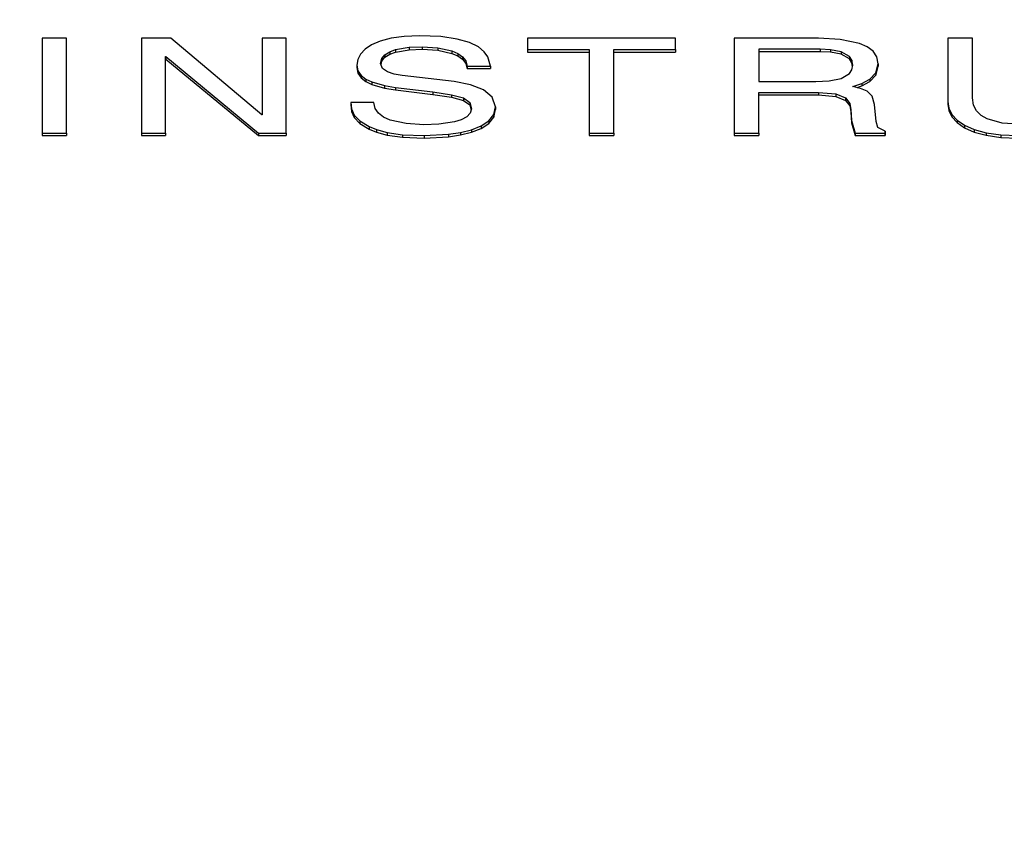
# Model space of a CAD drawing. Header units: inches. Extents: x 2.6 to 13.1, y 0.8 to 9.4.
# Tile 5 of 18: x 7.651 to 7.812, y 5.453 to 5.586. Entities that reach past the tile are written whole.
import ezdxf

# ---------------------------------------------------------------- set-up
doc = ezdxf.new("R2010")
doc.units = ezdxf.units.IN
doc.header["$MEASUREMENT"] = 0

msp = doc.modelspace()

# ---------------------------------------------------------------- linework, layer by layer
at = {"color": 7, "linetype": 'Continuous', "lineweight": 25}
for p, q in [((7.7165114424, 5.5831371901), (7.7140079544, 5.5830306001)), ((7.7199807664, 5.582995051), (7.7165114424, 5.5831371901)), ((7.6549667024, 5.5827285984), (7.6549667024, 5.5672544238)), ((7.6589751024, 5.5827285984), (7.6549667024, 5.5827285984)), ((7.6589751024, 5.5672544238), (7.6589751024, 5.5827285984)), ((7.6712123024, 5.5827283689), (7.6712123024, 5.5672543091)), ((7.6759649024, 5.5827283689), (7.6712123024, 5.5827283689)), ((7.6908027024, 5.5702279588), (7.6759649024, 5.5827283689)), ((7.6908853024, 5.5827283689), (7.6908853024, 5.5702279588)), ((7.6947693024, 5.5827283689), (7.6908853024, 5.5827283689)), ((7.6947693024, 5.5672543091), (7.6947693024, 5.5827283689)), ((7.7087098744, 5.5816503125), (7.7076361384, 5.5809277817)), ((7.7101207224, 5.5822598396), (7.7087098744, 5.5816503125)), ((7.7118822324, 5.5827290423), (7.7101207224, 5.5822598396)), ((7.7140079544, 5.5830306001), (7.7118822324, 5.5827290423)), ((7.7226736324, 5.5826057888), (7.7199807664, 5.582995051)), ((7.7246893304, 5.5820251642), (7.7226736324, 5.5826057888)), ((7.7261271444, 5.5813089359), (7.7246893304, 5.5820251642)), ((7.7341589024, 5.5827283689), (7.7341589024, 5.5808768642)), ((7.7582557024, 5.5827283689), (7.7341589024, 5.5827283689)), ((7.7582557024, 5.5808768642), (7.7582557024, 5.5827283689)), ((7.7678433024, 5.5827284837), (7.7678433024, 5.5672543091)), ((7.7815671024, 5.5827284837), (7.7678433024, 5.5827284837)), ((7.7851483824, 5.5825392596), (7.7815671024, 5.5827284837)), ((7.7882723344, 5.581877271), (7.7851483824, 5.5825392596)), ((7.7895199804, 5.5813247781), (7.7882723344, 5.581877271)), ((7.8026847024, 5.5827283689), (7.8026846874, 5.5724055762)), ((7.8066951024, 5.5827283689), (7.8026847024, 5.5827283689)), ((7.8066951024, 5.5729867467), (7.8066951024, 5.5827283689)), ((7.7068859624, 5.5801195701), (7.7064457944, 5.5792529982)), ((7.7076361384, 5.5809277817), (7.7068859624, 5.5801195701)), ((7.7103760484, 5.5794233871), (7.7108927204, 5.5800477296)), ((7.7108927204, 5.5800477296), (7.7116680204, 5.580524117)), ((7.7108927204, 5.5796381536), (7.7116680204, 5.580114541)), ((7.7108927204, 5.5800477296), (7.7108927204, 5.5796381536)), ((7.7116680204, 5.580524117), (7.7126317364, 5.580871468)), ((7.7116680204, 5.580524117), (7.7116680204, 5.580114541)), ((7.7116680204, 5.580114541), (7.7126317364, 5.580461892)), ((7.7126317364, 5.580871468), (7.7148435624, 5.5812547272)), ((7.7126317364, 5.580871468), (7.7126317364, 5.580461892)), ((7.7126317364, 5.580461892), (7.7148435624, 5.5808451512)), ((7.7148435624, 5.5812547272), (7.7169664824, 5.5813488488)), ((7.7148435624, 5.5812547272), (7.7148435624, 5.5808451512)), ((7.7148435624, 5.5808451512), (7.7169664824, 5.5809392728)), ((7.7169664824, 5.5813488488), (7.7194987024, 5.5811935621)), ((7.7169664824, 5.5813488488), (7.7169664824, 5.5809392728)), ((7.7169664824, 5.5809392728), (7.7194987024, 5.5807839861)), ((7.7194987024, 5.5811935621), (7.7218222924, 5.5806726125)), ((7.7194987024, 5.5811935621), (7.7194987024, 5.5807839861)), ((7.7194987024, 5.5807839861), (7.7218222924, 5.5802630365)), ((7.7218222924, 5.5806726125), (7.7227870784, 5.5802491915)), ((7.7218222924, 5.5806726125), (7.7218222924, 5.5802630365)), ((7.7218222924, 5.5802630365), (7.7227870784, 5.5798396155)), ((7.7227870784, 5.5802491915), (7.7235571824, 5.579703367)), ((7.7227870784, 5.5802491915), (7.7227870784, 5.5798396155)), ((7.7270863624, 5.5805128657), (7.7261271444, 5.5813089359)), ((7.7276662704, 5.5796927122), (7.7270863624, 5.5805128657)), ((7.7341589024, 5.5808768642), (7.7442031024, 5.5808768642)), ((7.7341589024, 5.5808768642), (7.7341589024, 5.5804672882)), ((7.7341589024, 5.5804672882), (7.7442031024, 5.5804672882)), ((7.7442031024, 5.5808768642), (7.7442031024, 5.5672543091)), ((7.7482129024, 5.5808768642), (7.7582557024, 5.5808768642)), ((7.7482129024, 5.5672543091), (7.7482129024, 5.5808768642)), ((7.7482129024, 5.5804672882), (7.7582557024, 5.5804672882)), ((7.7582557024, 5.5808768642), (7.7582557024, 5.5804672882)), ((7.7818564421, 5.5809380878), (7.7718537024, 5.5809380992)), ((7.7718537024, 5.5809380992), (7.7718537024, 5.5756819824)), ((7.7818564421, 5.5805285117), (7.7718537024, 5.5805285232)), ((7.7835267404, 5.5808705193), (7.7818564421, 5.5809380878)), ((7.7818564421, 5.5809380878), (7.7818564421, 5.5805285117)), ((7.7835267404, 5.5804609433), (7.7818564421, 5.5805285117)), ((7.7852662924, 5.5805426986), (7.7835267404, 5.5808705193)), ((7.7835267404, 5.5808705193), (7.7835267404, 5.5804609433)), ((7.7852662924, 5.5801331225), (7.7835267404, 5.5804609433)), ((7.7866337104, 5.579766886), (7.7852662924, 5.5805426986)), ((7.7852662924, 5.5805426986), (7.7852662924, 5.5801331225)), ((7.7866337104, 5.5793573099), (7.7852662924, 5.5801331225)), ((7.7904818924, 5.5806010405), (7.7895199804, 5.5813247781)), ((7.7911009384, 5.5796883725), (7.7904818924, 5.5806010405)), ((7.6750965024, 5.5797542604), (7.6751789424, 5.5797543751)), ((7.6750965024, 5.5672543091), (7.6750965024, 5.5797542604)), ((7.6750965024, 5.5793446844), (7.6751789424, 5.5793447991)), ((7.6751789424, 5.5797543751), (7.6751789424, 5.5793447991)), ((7.6751789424, 5.5797543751), (7.6902651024, 5.5672543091)), ((7.6751789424, 5.5793447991), (7.6902651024, 5.5668447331)), ((7.7064457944, 5.5792529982), (7.7063020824, 5.5783553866)), ((7.7063020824, 5.5783553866), (7.7064941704, 5.5774340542)), ((7.7063020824, 5.5783553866), (7.7063020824, 5.5779458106)), ((7.7101882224, 5.5786321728), (7.7103760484, 5.5794233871)), ((7.7104930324, 5.577801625), (7.7101882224, 5.5786321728)), ((7.7102472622, 5.578471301), (7.7103760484, 5.5790138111)), ((7.7103760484, 5.5790138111), (7.7108927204, 5.5796381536)), ((7.7103760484, 5.5794233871), (7.7103760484, 5.5790138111)), ((7.7227870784, 5.5798396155), (7.7235571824, 5.5792937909)), ((7.7235571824, 5.579703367), (7.7240850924, 5.5790248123)), ((7.7235571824, 5.579703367), (7.7235571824, 5.5792937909)), ((7.7235571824, 5.5792937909), (7.7240850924, 5.5786152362)), ((7.7240850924, 5.5790248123), (7.7243233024, 5.578203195)), ((7.7240850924, 5.5790248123), (7.7240850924, 5.5786152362)), ((7.7240850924, 5.5786152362), (7.7243233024, 5.577793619)), ((7.7280853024, 5.578203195), (7.7276662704, 5.5796927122)), ((7.7870399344, 5.5791523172), (7.7866337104, 5.579766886)), ((7.7866337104, 5.579766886), (7.7866337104, 5.5793573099)), ((7.7870399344, 5.5787427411), (7.7866337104, 5.5793573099)), ((7.7871876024, 5.5783553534), (7.7870399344, 5.5791523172)), ((7.7870399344, 5.5791523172), (7.7870399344, 5.5787427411)), ((7.7871501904, 5.5781476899), (7.7870399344, 5.5787427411)), ((7.7870486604, 5.5775841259), (7.7871876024, 5.5783553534)), ((7.7909414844, 5.5771072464), (7.7913199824, 5.5785690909)), ((7.7913199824, 5.5785690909), (7.7911009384, 5.5796883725)), ((7.7913199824, 5.5785690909), (7.7913199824, 5.5781595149)), ((7.7063020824, 5.5779458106), (7.7064941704, 5.5770244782)), ((7.7064941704, 5.5774340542), (7.7070171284, 5.576681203)), ((7.7064941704, 5.5774340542), (7.7064941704, 5.5770244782)), ((7.7064941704, 5.5770244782), (7.7070171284, 5.576271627)), ((7.7112937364, 5.5772398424), (7.7104930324, 5.577801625)), ((7.7124197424, 5.5768841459), (7.7112937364, 5.5772398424)), ((7.7137004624, 5.5766718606), (7.7124197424, 5.5768841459)), ((7.7243233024, 5.578203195), (7.7280853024, 5.578203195)), ((7.7243233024, 5.578203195), (7.7243233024, 5.577793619)), ((7.7243233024, 5.577793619), (7.7280853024, 5.577793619)), ((7.7280853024, 5.578203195), (7.7280853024, 5.577793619)), ((7.7852707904, 5.5761613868), (7.7866573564, 5.5769731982)), ((7.7866573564, 5.5769731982), (7.7870486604, 5.5775841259)), ((7.7899662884, 5.5760769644), (7.7909414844, 5.5771072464)), ((7.7909414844, 5.5766976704), (7.7913199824, 5.5781595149)), ((7.7909414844, 5.5771072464), (7.7909414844, 5.5766976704)), ((7.7070171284, 5.576681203), (7.7077909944, 5.5760791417)), ((7.7070171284, 5.576681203), (7.7070171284, 5.576271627)), ((7.7070171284, 5.576271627), (7.7077909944, 5.5756695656)), ((7.7077909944, 5.5760791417), (7.7087358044, 5.5756101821)), ((7.7077909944, 5.5760791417), (7.7077909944, 5.5756695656)), ((7.7077909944, 5.5756695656), (7.7087358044, 5.5752006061)), ((7.7087358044, 5.5756101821), (7.7108184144, 5.5750008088)), ((7.7087358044, 5.5756101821), (7.7087358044, 5.5752006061)), ((7.7087358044, 5.5752006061), (7.7108184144, 5.5745912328)), ((7.7221734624, 5.5756581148), (7.7137004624, 5.5766718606)), ((7.7248479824, 5.5751580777), (7.7221734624, 5.5756581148)), ((7.7269834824, 5.5743342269), (7.7248479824, 5.5751580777)), ((7.7718537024, 5.5756819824), (7.7811537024, 5.5756819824)), ((7.7811537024, 5.5756819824), (7.7833341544, 5.5757782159)), ((7.7833341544, 5.5757782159), (7.7852707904, 5.5761613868)), ((7.7871875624, 5.5748641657), (7.7886348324, 5.5753665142)), ((7.7886348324, 5.5753665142), (7.7899662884, 5.5760769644)), ((7.7886348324, 5.5749569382), (7.7899662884, 5.5756673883)), ((7.7886348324, 5.5753665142), (7.7886348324, 5.5749569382)), ((7.7899662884, 5.5756673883), (7.7909414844, 5.5766976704)), ((7.7899662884, 5.5760769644), (7.7899662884, 5.5756673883)), ((7.7108184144, 5.5750008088), (7.7126252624, 5.5747115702)), ((7.7108184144, 5.5750008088), (7.7108184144, 5.5745912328)), ((7.7108184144, 5.5745912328), (7.7126252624, 5.5743019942)), ((7.7126252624, 5.5747115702), (7.7187029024, 5.5739786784)), ((7.7126252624, 5.5747115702), (7.7126252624, 5.5743019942)), ((7.7126252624, 5.5743019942), (7.7187029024, 5.5735691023)), ((7.7187029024, 5.5739786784), (7.7217479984, 5.5735230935)), ((7.7187029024, 5.5739786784), (7.7187029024, 5.5735691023)), ((7.7187029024, 5.5735691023), (7.7217479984, 5.5731135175)), ((7.7217479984, 5.5735230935), (7.7236930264, 5.5729894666)), ((7.7217479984, 5.5735230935), (7.7217479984, 5.5731135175)), ((7.7283981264, 5.5731383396), (7.7269834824, 5.5743342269)), ((7.7718537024, 5.5738936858), (7.7815670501, 5.5738936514)), ((7.7718537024, 5.5672543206), (7.7718537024, 5.5738936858)), ((7.7815670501, 5.5738936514), (7.7844149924, 5.5736412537)), ((7.7815670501, 5.5738936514), (7.7815670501, 5.5734840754)), ((7.7844149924, 5.5736412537), (7.7860081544, 5.5729905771)), ((7.7844149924, 5.5736412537), (7.7844149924, 5.5732316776)), ((7.7884351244, 5.5745569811), (7.7871875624, 5.5748641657)), ((7.7878778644, 5.574694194), (7.7886348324, 5.5749569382)), ((7.7895390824, 5.5740781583), (7.7884351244, 5.5745569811)), ((7.7903561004, 5.5732640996), (7.7895390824, 5.5740781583)), ((7.7090721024, 5.5722534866), (7.7053100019, 5.5722534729)), ((7.7053100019, 5.5722534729), (7.7054269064, 5.571198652)), ((7.7053100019, 5.5722534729), (7.7053100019, 5.5718438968)), ((7.7092677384, 5.5712934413), (7.7090721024, 5.5722534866)), ((7.7217479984, 5.5731135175), (7.7236930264, 5.5725798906)), ((7.7236930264, 5.5729894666), (7.7247237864, 5.5722662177)), ((7.7236930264, 5.5729894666), (7.7236930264, 5.5725798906)), ((7.7236930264, 5.5725798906), (7.7247237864, 5.5718566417)), ((7.7247237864, 5.5722662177), (7.7250260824, 5.5712417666)), ((7.7247237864, 5.5722662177), (7.7247237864, 5.5718566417)), ((7.7289100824, 5.5715221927), (7.7283981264, 5.5731383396)), ((7.7718537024, 5.5734841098), (7.7815670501, 5.5734840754)), ((7.7815670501, 5.5734840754), (7.7844149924, 5.5732316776)), ((7.7844149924, 5.5732316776), (7.7860081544, 5.5725810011)), ((7.7860081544, 5.5729905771), (7.7867027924, 5.5721013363)), ((7.7860081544, 5.5729905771), (7.7860081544, 5.5725810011)), ((7.7860081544, 5.5725810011), (7.7867027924, 5.5716917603)), ((7.7867027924, 5.5721013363), (7.7868551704, 5.5711332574)), ((7.7867027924, 5.5721013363), (7.7867027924, 5.5716917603)), ((7.7907428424, 5.5719512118), (7.7903561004, 5.5732640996)), ((7.7909897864, 5.5691511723), (7.7907428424, 5.5719512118)), ((7.8026846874, 5.5724055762), (7.8028477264, 5.5713372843)), ((7.8026846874, 5.5724055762), (7.8026846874, 5.5719960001)), ((7.8026846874, 5.5719960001), (7.8028477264, 5.5709277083)), ((7.8068708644, 5.5718374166), (7.8066951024, 5.5729867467)), ((7.7053100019, 5.5718438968), (7.7054269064, 5.570789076)), ((7.7054269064, 5.571198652), (7.7058732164, 5.5701957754)), ((7.7054269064, 5.571198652), (7.7054269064, 5.570789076)), ((7.7054269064, 5.570789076), (7.7058732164, 5.5697861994)), ((7.7098159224, 5.5705057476), (7.7092677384, 5.5712934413)), ((7.7106585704, 5.569876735), (7.7098159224, 5.5705057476)), ((7.7248108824, 5.5704920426), (7.7242188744, 5.5698972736)), ((7.7247237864, 5.5718566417), (7.7249664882, 5.5710341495)), ((7.7250260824, 5.5712417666), (7.7248108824, 5.5704920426)), ((7.7286195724, 5.5702688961), (7.7289100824, 5.5715221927)), ((7.7286195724, 5.5698593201), (7.7289100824, 5.5711126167)), ((7.7289100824, 5.5715221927), (7.7289100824, 5.5711126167)), ((7.7867027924, 5.5716917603), (7.7868551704, 5.5707236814)), ((7.7868551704, 5.5711332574), (7.7869909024, 5.5693315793)), ((7.7868551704, 5.5711332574), (7.7868551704, 5.5707236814)), ((7.7868551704, 5.5707236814), (7.7869909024, 5.5689220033)), ((7.8028477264, 5.5713372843), (7.8033455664, 5.5703180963)), ((7.8028477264, 5.5713372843), (7.8028477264, 5.5709277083)), ((7.8028477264, 5.5709277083), (7.8033455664, 5.5699085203)), ((7.8033455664, 5.5703180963), (7.8041912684, 5.5693767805)), ((7.8033455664, 5.5703180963), (7.8033455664, 5.5699085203)), ((7.8073648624, 5.5708986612), (7.8068708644, 5.5718374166)), ((7.8081271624, 5.5701528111), (7.8073648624, 5.5708986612)), ((7.6908853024, 5.5702279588), (7.6908027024, 5.5702279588)), ((7.7058732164, 5.5701957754), (7.7067923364, 5.5692410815)), ((7.7058732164, 5.5701957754), (7.7058732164, 5.5697861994)), ((7.7058732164, 5.5697861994), (7.7067923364, 5.5688315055)), ((7.7067923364, 5.5692410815), (7.7083276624, 5.5683308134)), ((7.7067923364, 5.5692410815), (7.7067923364, 5.5688315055)), ((7.7067923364, 5.5688315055), (7.7083276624, 5.5679212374)), ((7.7117375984, 5.5693927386), (7.7106585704, 5.569876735)), ((7.7143724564, 5.5688051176), (7.7117375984, 5.5693927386)), ((7.7172558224, 5.5686335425), (7.7143724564, 5.5688051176)), ((7.7196906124, 5.5687287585), (7.7172558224, 5.5686335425)), ((7.7222260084, 5.5691048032), (7.7196906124, 5.5687287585)), ((7.7233304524, 5.5694405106), (7.7222260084, 5.5691048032)), ((7.7242188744, 5.5698972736), (7.7233304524, 5.5694405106)), ((7.7265759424, 5.5684316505), (7.7278103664, 5.5692451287)), ((7.7265759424, 5.5680220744), (7.7278103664, 5.5688355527)), ((7.7278103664, 5.5692451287), (7.7286195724, 5.5702688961)), ((7.7278103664, 5.5688355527), (7.7286195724, 5.5698593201)), ((7.7278103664, 5.5692451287), (7.7278103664, 5.5688355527)), ((7.7286195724, 5.5702688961), (7.7286195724, 5.5698593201)), ((7.7869909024, 5.5693315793), (7.7875579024, 5.5672543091)), ((7.7869909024, 5.5693315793), (7.7869909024, 5.5689220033)), ((7.7869909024, 5.5689220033), (7.7875579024, 5.5668447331)), ((7.7912862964, 5.5681896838), (7.7909897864, 5.5691511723)), ((7.8033455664, 5.5699085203), (7.8041912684, 5.5689672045)), ((7.8041912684, 5.5693767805), (7.8053978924, 5.5685421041)), ((7.8041912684, 5.5693767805), (7.8041912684, 5.5689672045)), ((7.8041912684, 5.5689672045), (7.8053978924, 5.5681325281)), ((7.8091078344, 5.5695821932), (7.8081271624, 5.5701528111)), ((7.8115245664, 5.5688959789), (7.8091078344, 5.5695821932)), ((7.8142156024, 5.5686986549), (7.8115245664, 5.5688959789)), ((7.6549667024, 5.5672544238), (7.6589751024, 5.5672544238)), ((7.6549667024, 5.5672544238), (7.6549667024, 5.5668448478)), ((7.6589751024, 5.5672544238), (7.6589751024, 5.5668448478)), ((7.6712123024, 5.5672543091), (7.6750965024, 5.5672543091)), ((7.6712123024, 5.5672543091), (7.6712123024, 5.5668447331)), ((7.6750965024, 5.5672543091), (7.6750965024, 5.5668447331)), ((7.6902651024, 5.5672543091), (7.6902651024, 5.5668447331)), ((7.6902651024, 5.5672543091), (7.6947693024, 5.5672543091)), ((7.6947693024, 5.5672543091), (7.6947693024, 5.5668447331)), ((7.7083276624, 5.5683308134), (7.7095142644, 5.5678354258)), ((7.7083276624, 5.5683308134), (7.7083276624, 5.5679212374)), ((7.7083276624, 5.5679212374), (7.7095142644, 5.5674258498)), ((7.7095142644, 5.5678354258), (7.7112472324, 5.567353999)), ((7.7095142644, 5.5678354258), (7.7095142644, 5.5674258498)), ((7.7095142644, 5.5674258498), (7.7112472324, 5.566944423)), ((7.7112472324, 5.567353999), (7.7137628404, 5.5669895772)), ((7.7112472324, 5.567353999), (7.7112472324, 5.566944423)), ((7.7212561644, 5.5670605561), (7.7232053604, 5.5673586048)), ((7.7232053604, 5.5673586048), (7.7250097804, 5.5678092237)), ((7.7232053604, 5.5669490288), (7.7250097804, 5.5673996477)), ((7.7232053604, 5.5673586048), (7.7232053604, 5.5669490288)), ((7.7250097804, 5.5678092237), (7.7265759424, 5.5684316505)), ((7.7250097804, 5.5673996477), (7.7265759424, 5.5680220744)), ((7.7250097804, 5.5678092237), (7.7250097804, 5.5673996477)), ((7.7265759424, 5.5684316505), (7.7265759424, 5.5680220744)), ((7.7442031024, 5.5672543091), (7.7482129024, 5.5672543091)), ((7.7442031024, 5.5672543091), (7.7442031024, 5.5668447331)), ((7.7482129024, 5.5672543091), (7.7482129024, 5.5668447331)), ((7.7678433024, 5.5672543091), (7.7718537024, 5.5672543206)), ((7.7678433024, 5.5672543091), (7.7678433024, 5.5668447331)), ((7.7718537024, 5.5672543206), (7.7718537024, 5.5668447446)), ((7.7875579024, 5.5672543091), (7.7924791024, 5.5672543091)), ((7.7875579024, 5.5672543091), (7.7875579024, 5.5668447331)), ((7.7924791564, 5.5676000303), (7.7912862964, 5.5681896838)), ((7.7924791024, 5.5672543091), (7.7924791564, 5.5676000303)), ((7.7924791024, 5.5672543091), (7.7924791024, 5.5668447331)), ((7.7924791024, 5.5668447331), (7.7924791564, 5.5671904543)), ((7.7924791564, 5.5676000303), (7.7924791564, 5.5671904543)), ((7.8053978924, 5.5685421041), (7.8069785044, 5.5678428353)), ((7.8053978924, 5.5685421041), (7.8053978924, 5.5681325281)), ((7.8053978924, 5.5681325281), (7.8069785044, 5.5674332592)), ((7.8069785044, 5.5678428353), (7.8089461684, 5.5673077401)), ((7.8069785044, 5.5678428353), (7.8069785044, 5.5674332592)), ((7.8069785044, 5.5674332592), (7.8089461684, 5.566898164)), ((7.8089461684, 5.5673077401), (7.8113139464, 5.5669655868)), ((7.8089461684, 5.5673077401), (7.8089461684, 5.566898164)), ((7.6549667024, 5.5668448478), (7.6589751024, 5.5668448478)), ((7.6712123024, 5.5668447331), (7.6750965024, 5.5668447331)), ((7.6902651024, 5.5668447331), (7.6947693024, 5.5668447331)), ((7.7112472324, 5.566944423), (7.7137628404, 5.5665800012)), ((7.7137628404, 5.5669895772), (7.7137628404, 5.5665800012)), ((7.7137628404, 5.5669895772), (7.7172973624, 5.5668452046)), ((7.7137628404, 5.5665800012), (7.7172973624, 5.5664356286)), ((7.7172973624, 5.5668452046), (7.7212561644, 5.5670605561)), ((7.7172973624, 5.5668452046), (7.7172973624, 5.5664356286)), ((7.7172973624, 5.5664356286), (7.7212561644, 5.5666509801)), ((7.7212561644, 5.5670605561), (7.7212561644, 5.5666509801)), ((7.7212561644, 5.5666509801), (7.7232053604, 5.5669490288)), ((7.7442031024, 5.5668447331), (7.7482129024, 5.5668447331)), ((7.7678433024, 5.5668447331), (7.7718537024, 5.5668447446)), ((7.7875579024, 5.5668447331), (7.7924791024, 5.5668447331)), ((7.8089461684, 5.566898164), (7.8113139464, 5.5665560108)), ((7.8113139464, 5.5669655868), (7.8113139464, 5.5665560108)), ((7.8113139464, 5.5669655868), (7.8140949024, 5.5668451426)), ((7.8113139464, 5.5665560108), (7.8140949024, 5.5664355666))]:
    msp.add_line(p, q, dxfattribs=at)
msp.add_ellipse((7.8118958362, 5.5379449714), major_axis=(0.2588582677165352, 0), ratio=0.7002075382, dxfattribs=at)
msp.add_ellipse((7.8118958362, 5.5379449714), major_axis=(0.2608267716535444, 0), ratio=0.7002075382, start_param=2.088162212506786, end_param=7.336615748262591, dxfattribs=at)
for points, knots in [([(7.811895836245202, 5.721850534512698), (7.802325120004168, 5.721647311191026), (7.783774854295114, 5.721253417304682), (7.75722047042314, 5.718243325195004), (7.729498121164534, 5.713324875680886), (7.701791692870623, 5.706066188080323), (7.672776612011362, 5.695662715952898), (7.647185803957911, 5.683664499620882), (7.625174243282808, 5.670593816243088), (7.60896458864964, 5.658943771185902), (7.595624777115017, 5.647799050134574), (7.58325641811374, 5.635895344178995), (7.5712333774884, 5.622084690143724), (7.56231380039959, 5.609528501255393), (7.556328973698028, 5.599572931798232), (7.552425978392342, 5.592260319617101), (7.548625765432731, 5.584215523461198), (7.544562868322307, 5.574122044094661), (7.540476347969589, 5.560921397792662), (7.537051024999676, 5.544473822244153), (7.536567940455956, 5.532460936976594), (7.536305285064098, 5.525929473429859)], [0, 0, 0, 0, 0.0602463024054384, 0.1167712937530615, 0.1697242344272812, 0.2424914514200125, 0.3073443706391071, 0.3837031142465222, 0.4485389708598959, 0.5043973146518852, 0.5447425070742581, 0.5939612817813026, 0.6526389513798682, 0.7093965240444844, 0.7382837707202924, 0.764512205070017, 0.7904759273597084, 0.826271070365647, 0.8730873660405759, 0.9309969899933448, 1, 1, 1, 1]), ([(8.087486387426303, 5.525929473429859), (8.087116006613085, 5.533671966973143), (8.08643164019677, 5.547978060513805), (8.081599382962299, 5.567445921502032), (8.075722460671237, 5.583371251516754), (8.069492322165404, 5.596088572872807), (8.06315872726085, 5.606823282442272), (8.056381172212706, 5.616790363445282), (8.047746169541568, 5.627773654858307), (8.036986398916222, 5.639476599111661), (8.02526059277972, 5.650357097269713), (8.014395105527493, 5.659136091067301), (8.005143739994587, 5.665868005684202), (7.996163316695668, 5.671869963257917), (7.98561672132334, 5.678301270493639), (7.972790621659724, 5.685284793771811), (7.957062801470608, 5.692779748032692), (7.937755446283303, 5.700594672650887), (7.916045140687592, 5.707657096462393), (7.892626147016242, 5.713548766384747), (7.868280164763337, 5.718002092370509), (7.841046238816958, 5.721206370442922), (7.821860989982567, 5.721630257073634), (7.811895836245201, 5.721850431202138)], [0, 0, 0, 0, 0.0804555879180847, 0.1486607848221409, 0.2055603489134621, 0.2548141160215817, 0.2890510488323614, 0.3253598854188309, 0.3682607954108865, 0.4175383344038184, 0.4668672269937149, 0.5053745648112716, 0.5331693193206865, 0.5592841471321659, 0.5910841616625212, 0.6290050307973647, 0.6695196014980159, 0.718938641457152, 0.7769073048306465, 0.8258110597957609, 0.8792723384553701, 0.9372919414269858, 1, 1, 1, 1])]:
    msp.add_open_spline(points, degree=3, knots=knots, dxfattribs=at)

doc.saveas('drawing.dxf')
